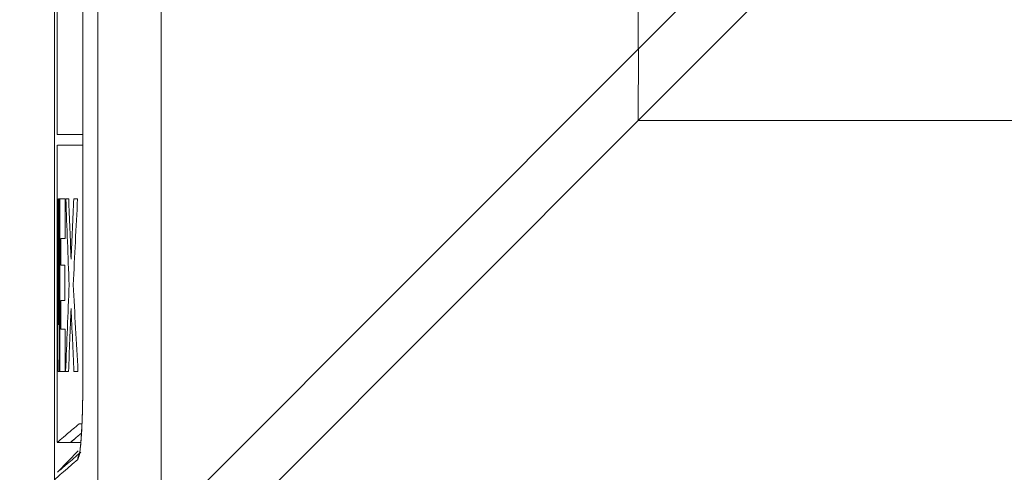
# Model space of a CAD drawing. Header units: millimetres. Extents: x 5 to 415, y 5 to 292.
# Tile 38 of 57: x 144 to 162, y 193 to 201. Entities that reach past the tile are written whole.
import ezdxf

# ---------------------------------------------------------------- set-up
doc = ezdxf.new("R2010")
doc.units = ezdxf.units.MM
doc.styles.add('SLDTEXTSTYLE1', font='TXT', dxfattribs={"width": 0.75})
doc.dimstyles.new('SLDDIMSTYLE3', dxfattribs={"dimtxt": 3.5, "dimasz": 3.556, "dimexe": 0, "dimexo": 0.0625, "dimgap": 0.875, "dimtad": 1, "dimdec": 1, "dimrnd": 1e-09, "dimzin": 12, "dimdsep": 46, "dimtxsty": 'SLDTEXTSTYLE1', "dimblk1": 'CLOSED', "dimblk2": 'CLOSED', "dimsah": 1, "dimcen": 0.09, "dimadec": 0, "dimazin": 3, "dimtfac": 1, "dimtdec": 1, "dimtofl": 0, "dimtmove": 0, "dimatfit": 3, "dimldrblk": 'CLOSED', "dimfxl": 1, "dimfrac": 2, "dimtolj": 1, "dimtzin": 12, "dimarcsym": 0})

# ---------------------------------------------------------------- blocks, each defined once
blk = doc.blocks.new('_CLOSED')
at = {"color": 0, "linetype": 'ByBlock', "lineweight": -2}
for p, q in [((-1, 0.166667), (0, 0)), ((-1, 0.166667), (-1, -0.166667)), ((0, 0), (-1, -0.166667)), ((0, 0), (-1, 0))]:
    blk.add_line(p, q, dxfattribs=at)
blk = doc.blocks.new('_D_6')
at = {"color": 7, "linetype": 'Continuous', "lineweight": 0}
for p, q in [((144.559, 216.309), (144.559, 168.81)), ((180.271, 191.674), (180.271, 168.81)), ((180.271, 169.81), (144.559, 169.81))]:
    blk.add_line(p, q, dxfattribs=at)
at = {"color": 7, "linetype": 'Continuous', "lineweight": 0, "xscale": 3.556, "yscale": 3.556}
for p, rotation in [((144.559, 169.81, 0.1), 180), ((180.271, 169.81, 0.1), 360)]:
    blk.add_blockref('_CLOSED', p, dxfattribs=dict(at, rotation=rotation))
at = {"color": 7, "linetype": 'Continuous', "lineweight": 0, "insert": (157.002, 174.321), "char_height": 3.5, "attachment_point": 1, "style": 'SLDTEXTSTYLE1'}
blk.add_mtext('35,7', dxfattribs=at)
blk = doc.blocks.new('_D_8')
at = {"color": 7, "linetype": 'Continuous', "lineweight": 0}
for p, q in [((149.512, 252.91), (135.49, 252.91)), ((136.49, 252.91), (136.49, 188.174)), ((158.249, 188.174), (135.49, 188.174))]:
    blk.add_line(p, q, dxfattribs=at)
at = {"color": 7, "linetype": 'Continuous', "lineweight": 0, "xscale": 3.556, "yscale": 3.556}
for p, rotation in [((136.49, 252.91, 0.1), 90), ((136.49, 188.174, 0.1), 270)]:
    blk.add_blockref('_CLOSED', p, dxfattribs=dict(at, rotation=rotation))
at = {"color": 7, "linetype": 'Continuous', "lineweight": 0, "insert": (131.979, 215.936), "char_height": 3.5, "attachment_point": 1, "rotation": 90, "style": 'SLDTEXTSTYLE1'}
blk.add_mtext('64,7', dxfattribs=at)

msp = doc.modelspace()

# ---------------------------------------------------------------- linework, layer by layer
at = {"color": 7, "linetype": 'Continuous', "lineweight": 15}
for p, q in [((155.559, 200.617), (155.559, 224.21)), ((145.095, 215.232), (145.095, 194.589)), ((145.096, 215.232), (145.096, 194.589)), ((164.548, 209.606), (155.559, 200.617)), ((164.548, 208.263), (155.559, 199.274)), ((145.379, 190.437), (145.379, 205.231)), ((146.569, 191.628), (146.569, 204.269)), ((144.609, 202.603), (144.609, 199.01)), ((155.559, 200.617), (146.569, 191.628)), ((155.563, 200.621), (155.559, 199.274)), ((155.559, 199.274), (146.569, 190.284)), ((169.171, 199.274), (155.559, 199.274)), ((144.609, 199.01), (145.071, 199.01)), ((145.071, 199.01), (145.095, 199.01)), ((144.609, 198.81), (144.609, 193.216)), ((145.095, 198.81), (145.07, 198.81)), ((144.609, 194.55), (144.609, 197.8)), ((144.636, 195.425), (144.636, 197.8)), ((144.654, 197.8), (144.654, 194.55)), ((144.658, 194.55), (144.658, 197.8)), ((144.76, 197.8), (144.76, 197.05)), ((144.681, 197.05), (144.681, 196.55)), ((144.612, 196.925), (144.612, 194.55)), ((144.612, 196.925), (144.612, 196.925)), ((144.755, 196.55), (144.755, 195.884)), ((144.681, 195.884), (144.681, 195.342)), ((144.636, 195.425), (144.636, 195.425)), ((144.762, 195.342), (144.762, 194.55)), ((145.096, 194.589), (145.094, 194.34)), ((145.095, 194.589), (145.096, 194.589)), ((144.608, 193.21), (144.861, 193.21)), ((144.858, 193.21), (145.059, 193.21)), ((145.003, 193.052), (144.615, 192.651))]:
    msp.add_line(p, q, dxfattribs=at)
at = {"color": 8, "linetype": 'Continuous', "lineweight": 15}
msp.add_line((145.077, 193.565), (145.025, 193.565), dxfattribs=at)
msp.add_arc((145.197, 192.889), 0.199, 139.3559, 180.2089, dxfattribs=at)
at = {"color": 7, "linetype": 'Continuous', "lineweight": 15}
for points, knots in [([(145.07, 198.81), (144.966, 198.81), (144.756, 198.81), (144.624, 198.81), (144.619, 198.81), (144.617, 198.81)], [0, 0, 0, 0, 0.386229, 0.772688, 1, 1, 1, 1]), ([(144.613, 197.844), (144.613, 197.842), (144.612, 197.838), (144.611, 197.827), (144.611, 197.804), (144.611, 197.8)], [0, 0, 0, 0, 0.457248, 0.914455, 1, 1, 1, 1]), ([(145.094, 194.34), (145.093, 194.241), (145.092, 194.048), (145.085, 193.778), (145.076, 193.533), (145.065, 193.322), (145.051, 193.155), (145.038, 193.045), (145.026, 192.989), (145.025, 192.987), (145.025, 192.986)], [0, 0, 0, 0, 0.147764, 0.289464, 0.421357, 0.560729, 0.694408, 0.825153, 0.939245, 1, 1, 1, 1]), ([(144.616, 193.216), (144.614, 193.214), (144.602, 193.204), (144.661, 193.254), (144.789, 193.364), (144.946, 193.498), (145.025, 193.565)], [0, 0, 0, 0, 0.068333, 0.378453, 0.689133, 1, 1, 1, 1]), ([(144.618, 192.653), (144.626, 192.66), (144.644, 192.676), (144.785, 192.797), (144.964, 192.951), (145.053, 193.028)], [0, 0, 0, 0, 0.304827, 0.652413, 1, 1, 1, 1])]:
    msp.add_open_spline(points, degree=3, knots=knots, dxfattribs=at)
for points in [[(144.609, 197.8), (144.609, 197.8), (144.611, 197.8), (144.615, 197.8)], [(144.615, 197.8), (144.619, 197.009), (144.626, 196.217), (144.636, 195.425)], [(144.636, 197.8), (144.641, 197.8), (144.647, 197.8), (144.654, 197.8)], [(144.658, 197.8), (144.683, 197.8), (144.717, 197.8), (144.76, 197.8)], [(144.774, 197.8), (144.791, 197.8), (144.808, 197.8), (144.827, 197.8)], [(144.836, 196.18), (144.814, 196.72), (144.793, 197.26), (144.774, 197.8)], [(144.827, 197.8), (144.842, 197.421), (144.857, 197.042), (144.873, 196.662)], [(144.873, 196.662), (144.889, 197.042), (144.906, 197.421), (144.924, 197.8)], [(144.995, 197.8), (144.967, 197.26), (144.939, 196.72), (144.914, 196.18)], [(144.924, 197.8), (144.947, 197.8), (144.97, 197.8), (144.995, 197.8)], [(144.76, 197.05), (144.729, 197.05), (144.703, 197.05), (144.681, 197.05)], [(144.628, 194.55), (144.62, 195.342), (144.615, 196.134), (144.612, 196.925)], [(144.681, 196.55), (144.701, 196.55), (144.726, 196.55), (144.755, 196.55)], [(144.77, 194.55), (144.79, 195.094), (144.812, 195.637), (144.836, 196.18)], [(144.914, 196.18), (144.941, 195.637), (144.971, 195.094), (145.002, 194.55)], [(144.755, 195.884), (144.726, 195.884), (144.701, 195.884), (144.681, 195.884)], [(144.873, 195.734), (144.856, 195.339), (144.84, 194.945), (144.824, 194.55)], [(144.927, 194.55), (144.908, 194.945), (144.89, 195.339), (144.873, 195.734)], [(144.681, 195.342), (144.703, 195.342), (144.73, 195.342), (144.762, 195.342)], [(144.612, 194.55), (144.61, 194.55), (144.609, 194.55), (144.609, 194.55)], [(144.654, 194.55), (144.644, 194.55), (144.635, 194.55), (144.628, 194.55)], [(144.762, 194.55), (144.718, 194.55), (144.683, 194.55), (144.658, 194.55)], [(144.824, 194.55), (144.805, 194.55), (144.787, 194.55), (144.77, 194.55)], [(145.002, 194.55), (144.976, 194.55), (144.951, 194.55), (144.927, 194.55)], [(144.997, 192.889), (144.705, 192.638), (144.559, 192.512), (144.559, 192.512)]]:
    msp.add_open_spline(points, degree=3, dxfattribs=at)
at = {"color": 8, "linetype": 'Continuous', "lineweight": 15}
msp.add_open_spline([(145.094, 194.34), (145.093, 194.254), (145.092, 194.01), (145.082, 193.624), (145.061, 193.226), (145.031, 192.955), (145.009, 192.911), (144.997, 192.889)], degree=3, knots=[0, 0, 0, 0, 0.1126359, 0.3192739, 0.5318999, 0.7667532, 1, 1, 1, 1], dxfattribs=at)
at = {"color": 144, "linetype": 'Continuous', "lineweight": 0}
for points, knots in [([(144.859, 193.211), (144.86, 193.211), (144.86, 193.211), (144.874, 193.223), (144.907, 193.251), (144.95, 193.288), (145.002, 193.333), (145.042, 193.366), (145.067, 193.388)], [0, 0, 0, 0, 0.083001, 0.28958, 0.496158, 0.702737, 0.806025, 1, 1, 1, 1]), ([(144.932, 193.273), (144.929, 193.27), (144.865, 193.216), (144.848, 193.201), (144.863, 193.214), (144.865, 193.215)], [0, 0, 0, 0, 0.042879, 0.890238, 1, 1, 1, 1])]:
    msp.add_open_spline(points, degree=3, knots=knots, dxfattribs=at)

# ---------------------------------------------------------------- dimensions: what is measured, and where the dimension line sits
at = {"color": 7, "linetype": 'Continuous', "lineweight": 0}
dim = msp.add_linear_dim(base=(136.49, 188.174), p1=(150.512, 252.91), p2=(159.249, 188.174), angle=90, dimstyle='SLDDIMSTYLE3', dxfattribs=at)
dim.commit()
dim.dimension.update_dxf_attribs({"geometry": '_D_8', "text_midpoint": (136.49, 220.461), "dimtype": 160})
dim = msp.add_linear_dim(base=(144.559, 169.81), p1=(180.271, 192.674), p2=(144.559, 217.309), dimstyle='SLDDIMSTYLE3', dxfattribs=at)
dim.commit()
dim.dimension.update_dxf_attribs({"geometry": '_D_6', "text_midpoint": (161.528, 169.81), "dimtype": 160})

doc.saveas('drawing.dxf')
